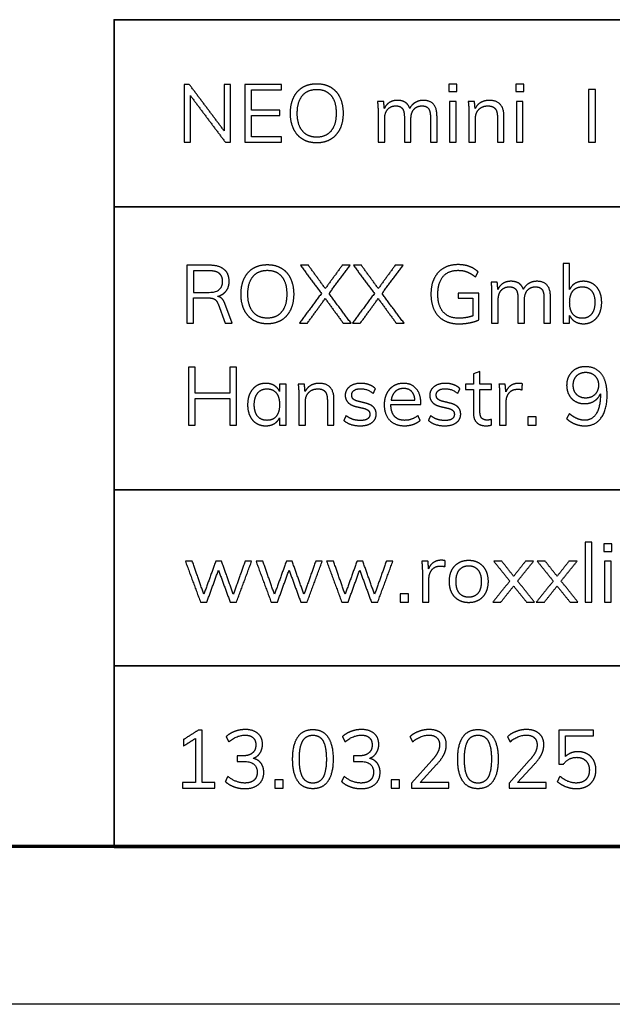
# Model space of a CAD drawing. Header units: millimetres. Extents: x 6394 to 7394, y -4769 to -3769.
# Tile 33 of 43: x 7191 to 7248, y -4769 to -4676. Entities that reach past the tile are written whole.
import ezdxf

# ---------------------------------------------------------------- set-up
doc = ezdxf.new("R2010")
doc.units = ezdxf.units.MM
doc.layers.add('ROXX_NEOmini_Barndoor', color=7, linetype='Continuous', true_color=0x000000)

msp = doc.modelspace()

# ---------------------------------------------------------------- linework, layer by layer
at = {"layer": 'ROXX_NEOmini_Barndoor'}
for p, q in [((7235.112, -4701.596), (7233.165, -4701.596)), ((7233.165, -4701.596), (7233.165, -4702.098)), ((7235.112, -4704.145), (7235.112, -4701.596)), ((7233.165, -4702.098), (7234.533, -4702.098)), ((7234.533, -4702.098), (7234.533, -4703.774)), ((7210.323, -4702.631), (7211.003, -4704.462)), ((7211.675, -4704.462), (7210.98, -4702.6)), ((7211.003, -4704.462), (7211.675, -4704.462)), ((7235.221, -4709.052), (7234.595, -4709.276)), ((7235.221, -4710.273), (7235.221, -4709.052)), ((7234.595, -4709.276), (7234.595, -4710.273)), ((7216.79, -4710.273), (7216.172, -4710.273)), ((7216.172, -4710.273), (7216.172, -4710.945)), ((7216.79, -4714.158), (7216.79, -4710.273)), ((7234.595, -4710.273), (7233.838, -4710.273)), ((7233.838, -4710.273), (7233.838, -4710.767)), ((7233.838, -4710.767), (7234.595, -4710.767)), ((7234.595, -4710.767), (7234.595, -4712.976)), ((7236.333, -4710.273), (7235.221, -4710.273)), ((7235.221, -4712.891), (7235.221, -4710.767)), ((7235.221, -4710.767), (7236.333, -4710.767)), ((7236.333, -4710.767), (7236.333, -4710.273)), ((7226.755, -4712.196), (7229.605, -4712.196)), ((7229.605, -4712.196), (7229.605, -4712.08)), ((7216.172, -4713.455), (7216.172, -4714.158)), ((7216.172, -4714.158), (7216.79, -4714.158)), ((7230.64, -4746.028), (7228.717, -4748.16)), ((7229.536, -4748.106), (7231.104, -4746.406)), ((7239.91, -4746.028), (7237.987, -4748.16)), ((7238.805, -4748.106), (7240.374, -4746.406)), ((7228.717, -4748.16), (7228.717, -4748.639)), ((7232.255, -4748.106), (7229.536, -4748.106)), ((7232.255, -4748.639), (7232.255, -4748.106)), ((7237.987, -4748.16), (7237.987, -4748.639)), ((7241.525, -4748.106), (7238.805, -4748.106)), ((7241.525, -4748.639), (7241.525, -4748.106)), ((7228.717, -4748.639), (7232.255, -4748.639)), ((7237.987, -4748.639), (7241.525, -4748.639)), ((7393.961, -4769.188), (6393.961, -4769.188))]:
    msp.add_line(p, q, dxfattribs=at)
at = {"layer": 'ROXX_NEOmini_Barndoor', "color": 250, "lineweight": 70, "true_color": 0x1a171b}
msp.add_line((7378.961, -4754.188), (6408.961, -4754.188), dxfattribs=at)
at = {"layer": 'ROXX_NEOmini_Barndoor', "color": 18, "lineweight": 35, "true_color": 0x000000}
msp.add_lwpolyline([(7378.983, -4675.623), (7200.441, -4675.623), (7200.441, -4754.285), (7378.983, -4754.285)], close=True, dxfattribs=at)
for points in [[(7200.441, -4693.409), (7378.983, -4693.409)], [(7200.441, -4720.29), (7378.983, -4720.29)], [(7200.441, -4737.01), (7378.983, -4737.01)]]:
    msp.add_lwpolyline(points, dxfattribs=at)
at = {"layer": 'ROXX_NEOmini_Barndoor'}
for points in [[(7207.103, -4681.768), (7207.103, -4684.518), (7207.103, -4687.268)], [(7207.589, -4681.768), (7207.346, -4681.768), (7207.103, -4681.768)], [(7210.911, -4686.194), (7209.25, -4683.981), (7207.589, -4681.768)], [(7211.513, -4681.768), (7211.212, -4681.768), (7210.911, -4681.768)], [(7210.911, -4681.768), (7210.911, -4683.981), (7210.911, -4686.194)], [(7211.513, -4687.268), (7211.513, -4684.518), (7211.513, -4681.768)], [(7212.865, -4681.768), (7212.865, -4684.518), (7212.865, -4687.268)], [(7216.341, -4681.768), (7214.603, -4681.768), (7212.865, -4681.768)], [(7216.341, -4682.293), (7216.341, -4682.031), (7216.341, -4681.768)], [(7232.267, -4681.737), (7232.267, -4682.093), (7232.267, -4682.448)], [(7233.032, -4681.737), (7232.649, -4681.737), (7232.267, -4681.737)], [(7233.032, -4682.448), (7233.032, -4682.093), (7233.032, -4681.737)], [(7238.624, -4681.737), (7238.624, -4682.093), (7238.624, -4682.448)], [(7239.389, -4681.737), (7239.007, -4681.737), (7238.624, -4681.737)], [(7239.389, -4682.448), (7239.389, -4682.093), (7239.389, -4681.737)], [(7207.697, -4682.842), (7209.358, -4685.055), (7211.019, -4687.268)], [(7207.697, -4687.268), (7207.697, -4685.055), (7207.697, -4682.842)], [(7213.491, -4682.293), (7214.916, -4682.293), (7216.341, -4682.293)], [(7213.491, -4684.209), (7213.491, -4683.251), (7213.491, -4682.293)], [(7232.267, -4682.448), (7232.649, -4682.448), (7233.032, -4682.448)], [(7238.624, -4682.448), (7239.007, -4682.448), (7239.389, -4682.448)], [(7246.21, -4682.271), (7245.88, -4682.271), (7245.549, -4682.271)], [(7245.549, -4682.271), (7245.549, -4684.77), (7245.549, -4687.268)], [(7246.21, -4687.268), (7246.21, -4684.77), (7246.21, -4682.271)], [(7226.072, -4683.383), (7225.774, -4683.383), (7225.477, -4683.383)], [(7225.477, -4683.383), (7225.539, -4683.869), (7225.539, -4684.472)], [(7226.133, -4684.062), (7226.102, -4683.722), (7226.072, -4683.383)], [(7231.139, -4684.827), (7231.139, -4683.29), (7229.849, -4683.29)], [(7232.954, -4683.383), (7232.641, -4683.383), (7232.329, -4683.383)], [(7232.329, -4683.383), (7232.329, -4685.325), (7232.329, -4687.268)], [(7232.954, -4687.268), (7232.954, -4685.325), (7232.954, -4683.383)], [(7234.7, -4683.383), (7234.403, -4683.383), (7234.105, -4683.383)], [(7234.105, -4683.383), (7234.167, -4683.869), (7234.167, -4684.472)], [(7234.762, -4684.078), (7234.731, -4683.73), (7234.7, -4683.383)], [(7237.504, -4684.827), (7237.504, -4683.29), (7236.106, -4683.29)], [(7239.312, -4683.383), (7238.999, -4683.383), (7238.686, -4683.383)], [(7238.686, -4683.383), (7238.686, -4685.325), (7238.686, -4687.268)], [(7239.312, -4687.268), (7239.312, -4685.325), (7239.312, -4683.383)], [(7216.187, -4684.209), (7214.839, -4684.209), (7213.491, -4684.209)], [(7213.491, -4684.742), (7214.839, -4684.742), (7216.187, -4684.742)], [(7213.491, -4686.743), (7213.491, -4685.742), (7213.491, -4684.742)], [(7216.187, -4684.742), (7216.187, -4684.476), (7216.187, -4684.209)], [(7225.539, -4684.472), (7225.539, -4685.87), (7225.539, -4687.268)], [(7234.167, -4684.472), (7234.167, -4685.87), (7234.167, -4687.268)], [(7226.164, -4687.268), (7226.164, -4686.16), (7226.164, -4685.051)], [(7228.034, -4684.858), (7228.034, -4686.063), (7228.034, -4687.268)], [(7228.659, -4687.268), (7228.659, -4686.16), (7228.659, -4685.051)], [(7230.513, -4684.858), (7230.513, -4686.063), (7230.513, -4687.268)], [(7231.139, -4687.268), (7231.139, -4686.048), (7231.139, -4684.827)], [(7234.793, -4687.268), (7234.793, -4686.156), (7234.793, -4685.043)], [(7236.878, -4684.858), (7236.878, -4686.063), (7236.878, -4687.268)], [(7237.504, -4687.268), (7237.504, -4686.048), (7237.504, -4684.827)], [(7207.103, -4687.268), (7207.4, -4687.268), (7207.697, -4687.268)], [(7211.019, -4687.268), (7211.266, -4687.268), (7211.513, -4687.268)], [(7212.865, -4687.268), (7214.603, -4687.268), (7216.341, -4687.268)], [(7216.341, -4686.743), (7214.916, -4686.743), (7213.491, -4686.743)], [(7216.341, -4687.268), (7216.341, -4687.005), (7216.341, -4686.743)], [(7225.539, -4687.268), (7225.851, -4687.268), (7226.164, -4687.268)], [(7228.034, -4687.268), (7228.347, -4687.268), (7228.659, -4687.268)], [(7230.513, -4687.268), (7230.826, -4687.268), (7231.139, -4687.268)], [(7232.329, -4687.268), (7232.641, -4687.268), (7232.954, -4687.268)], [(7234.167, -4687.268), (7234.48, -4687.268), (7234.793, -4687.268)], [(7236.878, -4687.268), (7237.191, -4687.268), (7237.504, -4687.268)], [(7238.686, -4687.268), (7238.999, -4687.268), (7239.312, -4687.268)], [(7245.549, -4687.268), (7245.88, -4687.268), (7246.21, -4687.268)], [(7243.748, -4698.776), (7243.435, -4698.776), (7243.123, -4698.776)], [(7243.123, -4698.776), (7243.123, -4701.619), (7243.123, -4704.462)], [(7243.748, -4701.264), (7243.748, -4700.02), (7243.748, -4698.776)], [(7209.543, -4698.962), (7208.45, -4698.962), (7207.357, -4698.962)], [(7207.357, -4698.962), (7207.357, -4701.712), (7207.357, -4704.462)], [(7209.489, -4699.487), (7208.736, -4699.487), (7207.983, -4699.487)], [(7207.983, -4699.487), (7207.983, -4700.51), (7207.983, -4701.534)], [(7218.913, -4698.962), (7218.535, -4698.962), (7218.156, -4698.962)], [(7218.156, -4698.962), (7219.153, -4700.302), (7220.149, -4701.642)], [(7220.52, -4701.171), (7219.717, -4700.066), (7218.913, -4698.962)], [(7222.127, -4698.962), (7221.323, -4700.066), (7220.52, -4701.171)], [(7220.875, -4701.65), (7221.876, -4700.306), (7222.876, -4698.962)], [(7222.876, -4698.962), (7222.501, -4698.962), (7222.127, -4698.962)], [(7223.95, -4698.962), (7223.571, -4698.962), (7223.193, -4698.962)], [(7223.193, -4698.962), (7224.189, -4700.302), (7225.186, -4701.642)], [(7225.557, -4701.171), (7224.753, -4700.066), (7223.95, -4698.962)], [(7227.163, -4698.962), (7226.36, -4700.066), (7225.557, -4701.171)], [(7225.912, -4701.65), (7226.912, -4700.306), (7227.913, -4698.962)], [(7227.913, -4698.962), (7227.538, -4698.962), (7227.163, -4698.962)], [(7234.795, -4700.082), (7234.919, -4699.838), (7235.043, -4699.595)], [(7236.866, -4700.576), (7236.568, -4700.576), (7236.271, -4700.576)], [(7236.271, -4700.576), (7236.333, -4701.063), (7236.333, -4701.665)], [(7236.927, -4701.256), (7236.896, -4700.916), (7236.866, -4700.576)], [(7241.933, -4702.021), (7241.933, -4700.483), (7240.643, -4700.483)], [(7207.983, -4701.534), (7208.736, -4701.534), (7209.489, -4701.534)], [(7220.149, -4701.642), (7219.103, -4703.052), (7218.056, -4704.462)], [(7222.969, -4704.462), (7221.922, -4703.056), (7220.875, -4701.65)], [(7225.186, -4701.642), (7224.139, -4703.052), (7223.092, -4704.462)], [(7228.005, -4704.462), (7226.959, -4703.056), (7225.912, -4701.65)], [(7207.983, -4704.462), (7207.983, -4703.26), (7207.983, -4702.059)], [(7207.983, -4702.059), (7208.67, -4702.059), (7209.358, -4702.059)], [(7218.813, -4704.462), (7219.663, -4703.295), (7220.512, -4702.129)], [(7220.512, -4702.129), (7221.366, -4703.295), (7222.22, -4704.462)], [(7223.849, -4704.462), (7224.699, -4703.295), (7225.549, -4702.129)], [(7225.549, -4702.129), (7226.402, -4703.295), (7227.256, -4704.462)], [(7236.333, -4701.665), (7236.333, -4703.063), (7236.333, -4704.462)], [(7236.958, -4704.462), (7236.958, -4703.353), (7236.958, -4702.245)], [(7238.828, -4702.051), (7238.828, -4703.257), (7238.828, -4704.462)], [(7239.453, -4704.462), (7239.453, -4703.353), (7239.453, -4702.245)], [(7241.307, -4702.051), (7241.307, -4703.257), (7241.307, -4704.462)], [(7241.933, -4704.462), (7241.933, -4703.241), (7241.933, -4702.021)], [(7207.357, -4704.462), (7207.67, -4704.462), (7207.983, -4704.462)], [(7218.056, -4704.462), (7218.434, -4704.462), (7218.813, -4704.462)], [(7222.22, -4704.462), (7222.594, -4704.462), (7222.969, -4704.462)], [(7223.092, -4704.462), (7223.471, -4704.462), (7223.849, -4704.462)], [(7227.256, -4704.462), (7227.631, -4704.462), (7228.005, -4704.462)], [(7236.333, -4704.462), (7236.645, -4704.462), (7236.958, -4704.462)], [(7238.828, -4704.462), (7239.141, -4704.462), (7239.453, -4704.462)], [(7241.307, -4704.462), (7241.62, -4704.462), (7241.933, -4704.462)], [(7243.123, -4704.462), (7243.435, -4704.462), (7243.748, -4704.462)], [(7243.748, -4704.462), (7243.748, -4704.102), (7243.748, -4703.743)], [(7208.154, -4708.658), (7207.841, -4708.658), (7207.528, -4708.658)], [(7207.528, -4708.658), (7207.528, -4711.408), (7207.528, -4714.158)], [(7208.154, -4711.099), (7208.154, -4709.879), (7208.154, -4708.658)], [(7211.452, -4708.658), (7211.452, -4709.879), (7211.452, -4711.099)], [(7212.086, -4708.658), (7211.769, -4708.658), (7211.452, -4708.658)], [(7212.086, -4714.158), (7212.086, -4711.408), (7212.086, -4708.658)], [(7218.536, -4710.273), (7218.238, -4710.273), (7217.941, -4710.273)], [(7217.941, -4710.273), (7218.003, -4710.759), (7218.003, -4711.362)], [(7218.597, -4710.968), (7218.567, -4710.62), (7218.536, -4710.273)], [(7221.34, -4711.717), (7221.34, -4710.18), (7219.942, -4710.18)], [(7225.079, -4711.146), (7225.183, -4710.918), (7225.287, -4710.69)], [(7233.112, -4711.146), (7233.217, -4710.918), (7233.321, -4710.69)], [(7237.623, -4710.273), (7237.326, -4710.273), (7237.029, -4710.273)], [(7237.029, -4710.273), (7237.09, -4710.759), (7237.09, -4711.362)], [(7237.685, -4710.991), (7237.654, -4710.632), (7237.623, -4710.273)], [(7239.253, -4710.226), (7239.091, -4710.18), (7238.898, -4710.18)], [(7239.238, -4710.798), (7239.246, -4710.512), (7239.253, -4710.226)], [(7211.452, -4711.099), (7209.803, -4711.099), (7208.154, -4711.099)], [(7208.154, -4714.158), (7208.154, -4712.895), (7208.154, -4711.632)], [(7208.154, -4711.632), (7209.803, -4711.632), (7211.452, -4711.632)], [(7211.452, -4711.632), (7211.452, -4712.895), (7211.452, -4714.158)], [(7218.003, -4711.362), (7218.003, -4712.76), (7218.003, -4714.158)], [(7218.628, -4714.158), (7218.628, -4713.046), (7218.628, -4711.934)], [(7220.714, -4711.748), (7220.714, -4712.953), (7220.714, -4714.158)], [(7221.34, -4714.158), (7221.34, -4712.938), (7221.34, -4711.717)], [(7224.291, -4712.049), (7223.962, -4711.968), (7223.634, -4711.887)], [(7226.778, -4711.787), (7227.91, -4711.787), (7229.041, -4711.787)], [(7232.324, -4712.049), (7231.996, -4711.968), (7231.668, -4711.887)], [(7237.09, -4711.362), (7237.09, -4712.76), (7237.09, -4714.158)], [(7237.716, -4714.158), (7237.716, -4713.05), (7237.716, -4711.941)], [(7246.669, -4711.177), (7246.669, -4711.227), (7246.669, -4711.277)], [(7223.433, -4712.382), (7223.761, -4712.459), (7224.09, -4712.536)], [(7231.467, -4712.382), (7231.795, -4712.459), (7232.123, -4712.536)], [(7222.491, -4713.247), (7222.386, -4713.479), (7222.282, -4713.71)], [(7222.282, -4713.71), (7222.854, -4714.212), (7223.835, -4714.212)], [(7229.536, -4713.695), (7229.431, -4713.467), (7229.327, -4713.239)], [(7230.524, -4713.247), (7230.42, -4713.479), (7230.316, -4713.71)], [(7230.316, -4713.71), (7230.888, -4714.212), (7231.869, -4714.212)], [(7236.318, -4714.135), (7236.318, -4713.869), (7236.318, -4713.602)], [(7239.779, -4713.363), (7239.779, -4713.76), (7239.779, -4714.158)], [(7240.574, -4713.363), (7240.176, -4713.363), (7239.779, -4713.363)], [(7240.574, -4714.158), (7240.574, -4713.76), (7240.574, -4713.363)], [(7243.711, -4713.054), (7243.587, -4713.297), (7243.463, -4713.54)], [(7207.528, -4714.158), (7207.841, -4714.158), (7208.154, -4714.158)], [(7211.452, -4714.158), (7211.769, -4714.158), (7212.086, -4714.158)], [(7218.003, -4714.158), (7218.316, -4714.158), (7218.628, -4714.158)], [(7220.714, -4714.158), (7221.027, -4714.158), (7221.34, -4714.158)], [(7237.09, -4714.158), (7237.403, -4714.158), (7237.716, -4714.158)], [(7239.779, -4714.158), (7240.176, -4714.158), (7240.574, -4714.158)], [(7245.854, -4725.283), (7245.541, -4725.283), (7245.228, -4725.283)], [(7245.228, -4725.283), (7245.228, -4728.126), (7245.228, -4730.968)], [(7245.854, -4730.968), (7245.854, -4728.126), (7245.854, -4725.283)], [(7247.005, -4725.438), (7247.005, -4725.793), (7247.005, -4726.148)], [(7247.769, -4725.438), (7247.387, -4725.438), (7247.005, -4725.438)], [(7247.769, -4726.148), (7247.769, -4725.793), (7247.769, -4725.438)], [(7247.005, -4726.148), (7247.387, -4726.148), (7247.769, -4726.148)], [(7207.877, -4727.083), (7207.549, -4727.083), (7207.22, -4727.083)], [(7207.22, -4727.083), (7207.939, -4729.026), (7208.657, -4730.968)], [(7208.974, -4730.219), (7208.426, -4728.651), (7207.877, -4727.083)], [(7210.11, -4727.083), (7209.542, -4728.651), (7208.974, -4730.219)], [(7210.658, -4727.083), (7210.384, -4727.083), (7210.11, -4727.083)], [(7211.778, -4730.227), (7211.218, -4728.655), (7210.658, -4727.083)], [(7212.898, -4727.083), (7212.338, -4728.655), (7211.778, -4730.227)], [(7212.079, -4730.968), (7212.798, -4729.026), (7213.516, -4727.083)], [(7213.516, -4727.083), (7213.207, -4727.083), (7212.898, -4727.083)], [(7214.59, -4727.083), (7214.262, -4727.083), (7213.933, -4727.083)], [(7213.933, -4727.083), (7214.652, -4729.026), (7215.37, -4730.968)], [(7215.687, -4730.219), (7215.138, -4728.651), (7214.59, -4727.083)], [(7216.822, -4727.083), (7216.255, -4728.651), (7215.687, -4730.219)], [(7217.371, -4727.083), (7217.097, -4727.083), (7216.822, -4727.083)], [(7218.491, -4730.227), (7217.931, -4728.655), (7217.371, -4727.083)], [(7219.611, -4727.083), (7219.051, -4728.655), (7218.491, -4730.227)], [(7218.792, -4730.968), (7219.511, -4729.026), (7220.229, -4727.083)], [(7220.229, -4727.083), (7219.92, -4727.083), (7219.611, -4727.083)], [(7221.303, -4727.083), (7220.974, -4727.083), (7220.646, -4727.083)], [(7220.646, -4727.083), (7221.364, -4729.026), (7222.083, -4730.968)], [(7222.4, -4730.219), (7221.851, -4728.651), (7221.303, -4727.083)], [(7223.535, -4727.083), (7222.967, -4728.651), (7222.4, -4730.219)], [(7224.084, -4727.083), (7223.809, -4727.083), (7223.535, -4727.083)], [(7225.204, -4730.227), (7224.644, -4728.655), (7224.084, -4727.083)], [(7226.324, -4727.083), (7225.764, -4728.655), (7225.204, -4730.227)], [(7225.505, -4730.968), (7226.223, -4729.026), (7226.942, -4727.083)], [(7226.942, -4727.083), (7226.633, -4727.083), (7226.324, -4727.083)], [(7230.281, -4727.083), (7229.983, -4727.083), (7229.686, -4727.083)], [(7229.686, -4727.083), (7229.748, -4727.57), (7229.748, -4728.172)], [(7230.342, -4727.801), (7230.311, -4727.442), (7230.281, -4727.083)], [(7231.91, -4727.037), (7231.748, -4726.99), (7231.555, -4726.99)], [(7231.895, -4727.608), (7231.903, -4727.322), (7231.91, -4727.037)], [(7237.295, -4727.083), (7236.916, -4727.083), (7236.538, -4727.083)], [(7236.538, -4727.083), (7237.298, -4728.025), (7238.059, -4728.968)], [(7238.422, -4728.512), (7237.859, -4727.797), (7237.295, -4727.083)], [(7239.55, -4727.083), (7238.986, -4727.797), (7238.422, -4728.512)], [(7238.801, -4728.968), (7239.558, -4728.025), (7240.315, -4727.083)], [(7240.315, -4727.083), (7239.933, -4727.083), (7239.55, -4727.083)], [(7241.427, -4727.083), (7241.049, -4727.083), (7240.67, -4727.083)], [(7240.67, -4727.083), (7241.431, -4728.025), (7242.192, -4728.968)], [(7242.555, -4728.512), (7241.991, -4727.797), (7241.427, -4727.083)], [(7243.683, -4727.083), (7243.119, -4727.797), (7242.555, -4728.512)], [(7242.934, -4728.968), (7243.691, -4728.025), (7244.448, -4727.083)], [(7244.448, -4727.083), (7244.065, -4727.083), (7243.683, -4727.083)], [(7247.692, -4727.083), (7247.379, -4727.083), (7247.066, -4727.083)], [(7247.066, -4727.083), (7247.066, -4729.026), (7247.066, -4730.968)], [(7247.692, -4730.968), (7247.692, -4729.026), (7247.692, -4727.083)], [(7209.26, -4730.968), (7209.812, -4729.451), (7210.364, -4727.933)], [(7210.364, -4727.933), (7210.921, -4729.451), (7211.477, -4730.968)], [(7215.973, -4730.968), (7216.525, -4729.451), (7217.077, -4727.933)], [(7217.077, -4727.933), (7217.633, -4729.451), (7218.19, -4730.968)], [(7222.685, -4730.968), (7223.238, -4729.451), (7223.79, -4727.933)], [(7223.79, -4727.933), (7224.346, -4729.451), (7224.902, -4730.968)], [(7229.748, -4728.172), (7229.748, -4729.57), (7229.748, -4730.968)], [(7230.373, -4730.968), (7230.373, -4729.86), (7230.373, -4728.752)], [(7238.059, -4728.968), (7237.252, -4729.968), (7236.445, -4730.968)], [(7237.21, -4730.968), (7237.816, -4730.204), (7238.422, -4729.439)], [(7238.422, -4729.439), (7239.037, -4730.204), (7239.651, -4730.968)], [(7240.4, -4730.968), (7239.6, -4729.968), (7238.801, -4728.968)], [(7242.192, -4728.968), (7241.385, -4729.968), (7240.578, -4730.968)], [(7241.342, -4730.968), (7241.949, -4730.204), (7242.555, -4729.439)], [(7242.555, -4729.439), (7243.169, -4730.204), (7243.783, -4730.968)], [(7244.533, -4730.968), (7243.733, -4729.968), (7242.934, -4728.968)], [(7227.645, -4730.173), (7227.645, -4730.571), (7227.645, -4730.968)], [(7228.44, -4730.173), (7228.042, -4730.173), (7227.645, -4730.173)], [(7228.44, -4730.968), (7228.44, -4730.571), (7228.44, -4730.173)], [(7208.657, -4730.968), (7208.959, -4730.968), (7209.26, -4730.968)], [(7211.477, -4730.968), (7211.778, -4730.968), (7212.079, -4730.968)], [(7215.37, -4730.968), (7215.671, -4730.968), (7215.973, -4730.968)], [(7218.19, -4730.968), (7218.491, -4730.968), (7218.792, -4730.968)], [(7222.083, -4730.968), (7222.384, -4730.968), (7222.685, -4730.968)], [(7224.902, -4730.968), (7225.204, -4730.968), (7225.505, -4730.968)], [(7227.645, -4730.968), (7228.042, -4730.968), (7228.44, -4730.968)], [(7229.748, -4730.968), (7230.06, -4730.968), (7230.373, -4730.968)], [(7236.445, -4730.968), (7236.827, -4730.968), (7237.21, -4730.968)], [(7239.651, -4730.968), (7240.025, -4730.968), (7240.4, -4730.968)], [(7240.578, -4730.968), (7240.96, -4730.968), (7241.342, -4730.968)], [(7243.783, -4730.968), (7244.158, -4730.968), (7244.533, -4730.968)], [(7245.228, -4730.968), (7245.541, -4730.968), (7245.854, -4730.968)], [(7247.066, -4730.968), (7247.379, -4730.968), (7247.692, -4730.968)], [(7208.447, -4743.139), (7207.744, -4743.587), (7207.041, -4744.035)], [(7208.81, -4743.139), (7208.629, -4743.139), (7208.447, -4743.139)], [(7208.81, -4748.106), (7208.81, -4745.622), (7208.81, -4743.139)], [(7211.097, -4743.757), (7211.217, -4744), (7211.336, -4744.244)], [(7222.151, -4743.757), (7222.271, -4744), (7222.39, -4744.244)], [(7228.57, -4743.757), (7228.69, -4744), (7228.81, -4744.244)], [(7237.84, -4743.757), (7237.96, -4744), (7238.079, -4744.244)], [(7246.028, -4743.139), (7244.379, -4743.139), (7242.73, -4743.139)], [(7242.73, -4743.139), (7242.73, -4744.75), (7242.73, -4746.36)], [(7243.363, -4745.626), (7243.363, -4744.645), (7243.363, -4743.664)], [(7243.363, -4743.664), (7244.696, -4743.664), (7246.028, -4743.664)], [(7246.028, -4743.664), (7246.028, -4743.402), (7246.028, -4743.139)], [(7207.041, -4744.645), (7207.605, -4744.286), (7208.169, -4743.927)], [(7207.041, -4744.035), (7207.041, -4744.34), (7207.041, -4744.645)], [(7208.169, -4743.927), (7208.169, -4746.016), (7208.169, -4748.106)], [(7212.657, -4745.58), (7212.402, -4745.58), (7212.147, -4745.58)], [(7212.147, -4745.58), (7212.147, -4745.846), (7212.147, -4746.113)], [(7223.711, -4745.58), (7223.456, -4745.58), (7223.202, -4745.58)], [(7223.202, -4745.58), (7223.202, -4745.846), (7223.202, -4746.113)], [(7244.529, -4745.186), (7243.819, -4745.186), (7243.363, -4745.626)], [(7212.147, -4746.113), (7212.464, -4746.113), (7212.781, -4746.113)], [(7223.202, -4746.113), (7223.518, -4746.113), (7223.835, -4746.113)], [(7242.73, -4746.36), (7242.95, -4746.36), (7243.17, -4746.36)], [(7208.169, -4748.106), (7207.563, -4748.106), (7206.956, -4748.106)], [(7206.956, -4748.106), (7206.956, -4748.372), (7206.956, -4748.639)], [(7210.023, -4748.106), (7209.417, -4748.106), (7208.81, -4748.106)], [(7210.023, -4748.639), (7210.023, -4748.372), (7210.023, -4748.106)], [(7211.259, -4747.527), (7211.136, -4747.77), (7211.012, -4748.013)], [(7215.732, -4747.843), (7215.732, -4748.241), (7215.732, -4748.639)], [(7216.527, -4747.843), (7216.13, -4747.843), (7215.732, -4747.843)], [(7216.527, -4748.639), (7216.527, -4748.241), (7216.527, -4747.843)], [(7222.313, -4747.527), (7222.19, -4747.77), (7222.066, -4748.013)], [(7226.786, -4747.843), (7226.786, -4748.241), (7226.786, -4748.639)], [(7227.581, -4747.843), (7227.184, -4747.843), (7226.786, -4747.843)], [(7227.581, -4748.639), (7227.581, -4748.241), (7227.581, -4747.843)], [(7242.815, -4747.527), (7242.695, -4747.77), (7242.575, -4748.013)], [(7206.956, -4748.639), (7208.49, -4748.639), (7210.023, -4748.639)], [(7215.732, -4748.639), (7216.13, -4748.639), (7216.527, -4748.639)], [(7226.786, -4748.639), (7227.184, -4748.639), (7227.581, -4748.639)]]:
    msp.add_open_spline(points, degree=2, dxfattribs=at)
for points, knots in [([(7219.709, -4687.33), (7220.474, -4687.33), (7221.038, -4686.986), (7221.602, -4686.642), (7221.907, -4686.009), (7222.212, -4685.376), (7222.212, -4684.51), (7222.212, -4683.653), (7221.911, -4683.019), (7221.61, -4682.386), (7221.046, -4682.046), (7220.482, -4681.706), (7219.709, -4681.706), (7218.937, -4681.706), (7218.373, -4682.046), (7217.809, -4682.386), (7217.508, -4683.019), (7217.206, -4683.653), (7217.206, -4684.518), (7217.206, -4685.376), (7217.512, -4686.013), (7217.817, -4686.65), (7218.381, -4686.99), (7218.944, -4687.33), (7219.709, -4687.33)], [-12, -12, -12, -11, -11, -10, -10, -9, -9, -8, -8, -7, -7, -6, -6, -5, -5, -4, -4, -3, -3, -2, -2, -1, -1, 0, 0, 0]), ([(7219.709, -4686.789), (7220.582, -4686.789), (7221.069, -4686.194), (7221.555, -4685.6), (7221.555, -4684.51), (7221.555, -4683.421), (7221.073, -4682.834), (7220.59, -4682.247), (7219.709, -4682.247), (7218.829, -4682.247), (7218.342, -4682.838), (7217.855, -4683.429), (7217.855, -4684.51), (7217.855, -4685.6), (7218.342, -4686.194), (7218.829, -4686.789), (7219.709, -4686.789)], [0, 0, 0, 1, 1, 2, 2, 3, 3, 4, 4, 5, 5, 6, 6, 7, 7, 8, 8, 8]), ([(7228.551, -4684.047), (7228.412, -4683.661), (7228.119, -4683.475), (7227.825, -4683.29), (7227.362, -4683.29), (7226.937, -4683.29), (7226.616, -4683.491), (7226.296, -4683.692), (7226.133, -4684.062)], [-31, -31, -31, -30, -30, -29, -29, -28, -28, -27, -27, -27]), ([(7226.164, -4685.051), (7226.164, -4684.479), (7226.446, -4684.147), (7226.728, -4683.815), (7227.223, -4683.815), (7227.647, -4683.815), (7227.841, -4684.066), (7228.034, -4684.317), (7228.034, -4684.858)], [-21, -21, -21, -20, -20, -19, -19, -18, -18, -17, -17, -17]), ([(7229.849, -4683.29), (7229.416, -4683.29), (7229.073, -4683.495), (7228.729, -4683.699), (7228.551, -4684.047)], [-33, -33, -33, -32, -32, -31, -31, -31]), ([(7228.659, -4685.051), (7228.659, -4684.479), (7228.937, -4684.147), (7229.216, -4683.815), (7229.71, -4683.815), (7230.135, -4683.815), (7230.324, -4684.062), (7230.513, -4684.31), (7230.513, -4684.858)], [-14, -14, -14, -13, -13, -12, -12, -11, -11, -10, -10, -10]), ([(7236.106, -4683.29), (7235.65, -4683.29), (7235.295, -4683.495), (7234.94, -4683.699), (7234.762, -4684.078)], [-18, -18, -18, -17, -17, -16, -16, -16]), ([(7234.793, -4685.043), (7234.793, -4684.479), (7235.117, -4684.147), (7235.442, -4683.815), (7235.982, -4683.815), (7236.446, -4683.815), (7236.662, -4684.066), (7236.878, -4684.317), (7236.878, -4684.858)], [-10, -10, -10, -9, -9, -8, -8, -7, -7, -6, -6, -6]), ([(7209.489, -4701.534), (7210.756, -4701.534), (7210.756, -4700.499), (7210.756, -4699.989), (7210.447, -4699.738), (7210.138, -4699.487), (7209.489, -4699.487)], [0, 0, 0, 1, 1, 2, 2, 3, 3, 3]), ([(7210.285, -4701.92), (7210.818, -4701.766), (7211.1, -4701.399), (7211.382, -4701.032), (7211.382, -4700.491), (7211.382, -4699.749), (7210.907, -4699.356), (7210.432, -4698.962), (7209.543, -4698.962)], [-13, -13, -13, -12, -12, -11, -11, -10, -10, -9, -9, -9]), ([(7215.012, -4704.523), (7215.777, -4704.523), (7216.341, -4704.18), (7216.905, -4703.836), (7217.21, -4703.202), (7217.515, -4702.569), (7217.515, -4701.704), (7217.515, -4700.846), (7217.214, -4700.213), (7216.913, -4699.58), (7216.349, -4699.24), (7215.785, -4698.9), (7215.012, -4698.9), (7214.24, -4698.9), (7213.676, -4699.24), (7213.112, -4699.58), (7212.811, -4700.213), (7212.51, -4700.846), (7212.51, -4701.712), (7212.51, -4702.569), (7212.815, -4703.206), (7213.12, -4703.844), (7213.684, -4704.183), (7214.248, -4704.523), (7215.012, -4704.523)], [-12, -12, -12, -11, -11, -10, -10, -9, -9, -8, -8, -7, -7, -6, -6, -5, -5, -4, -4, -3, -3, -2, -2, -1, -1, 0, 0, 0]), ([(7215.012, -4703.983), (7215.885, -4703.983), (7216.372, -4703.388), (7216.859, -4702.793), (7216.859, -4701.704), (7216.859, -4700.615), (7216.376, -4700.028), (7215.893, -4699.44), (7215.012, -4699.44), (7214.132, -4699.44), (7213.645, -4700.031), (7213.158, -4700.622), (7213.158, -4701.704), (7213.158, -4702.793), (7213.645, -4703.388), (7214.132, -4703.983), (7215.012, -4703.983)], [0, 0, 0, 1, 1, 2, 2, 3, 3, 4, 4, 5, 5, 6, 6, 7, 7, 8, 8, 8]), ([(7235.043, -4699.595), (7234.695, -4699.247), (7234.212, -4699.074), (7233.729, -4698.9), (7233.15, -4698.9), (7232.354, -4698.9), (7231.771, -4699.236), (7231.188, -4699.572), (7230.875, -4700.201), (7230.562, -4700.831), (7230.562, -4701.704), (7230.562, -4702.584), (7230.875, -4703.218), (7231.188, -4703.851), (7231.783, -4704.187), (7232.378, -4704.523), (7233.196, -4704.523), (7233.737, -4704.523), (7234.262, -4704.419), (7234.788, -4704.315), (7235.112, -4704.145)], [-15, -15, -15, -14, -14, -13, -13, -12, -12, -11, -11, -10, -10, -9, -9, -8, -8, -7, -7, -6, -6, -5, -5, -5]), ([(7234.533, -4703.774), (7233.899, -4703.99), (7233.212, -4703.99), (7232.238, -4703.99), (7231.729, -4703.407), (7231.219, -4702.824), (7231.219, -4701.704), (7231.219, -4700.607), (7231.717, -4700.024), (7232.215, -4699.44), (7233.15, -4699.44), (7233.629, -4699.44), (7234.011, -4699.591), (7234.394, -4699.742), (7234.795, -4700.082)], [-23, -23, -23, -22, -22, -21, -21, -20, -20, -19, -19, -18, -18, -17, -17, -16, -16, -16]), ([(7239.345, -4701.24), (7239.206, -4700.854), (7238.913, -4700.669), (7238.619, -4700.483), (7238.156, -4700.483), (7237.731, -4700.483), (7237.41, -4700.684), (7237.09, -4700.885), (7236.927, -4701.256)], [-31, -31, -31, -30, -30, -29, -29, -28, -28, -27, -27, -27]), ([(7240.643, -4700.483), (7240.21, -4700.483), (7239.867, -4700.688), (7239.523, -4700.893), (7239.345, -4701.24)], [-33, -33, -33, -32, -32, -31, -31, -31]), ([(7245.062, -4700.483), (7244.606, -4700.483), (7244.262, -4700.684), (7243.918, -4700.885), (7243.748, -4701.264)], [-17, -17, -17, -16, -16, -15, -15, -15]), ([(7243.748, -4703.743), (7243.926, -4704.114), (7244.266, -4704.315), (7244.606, -4704.516), (7245.062, -4704.516), (7245.571, -4704.516), (7245.965, -4704.261), (7246.359, -4704.006), (7246.576, -4703.546), (7246.792, -4703.087), (7246.792, -4702.484), (7246.792, -4701.882), (7246.576, -4701.43), (7246.359, -4700.978), (7245.965, -4700.731), (7245.571, -4700.483), (7245.062, -4700.483)], [-10, -10, -10, -9, -9, -8, -8, -7, -7, -6, -6, -5, -5, -4, -4, -3, -3, -2, -2, -2]), ([(7236.958, -4702.245), (7236.958, -4701.673), (7237.24, -4701.341), (7237.522, -4701.009), (7238.017, -4701.009), (7238.441, -4701.009), (7238.635, -4701.26), (7238.828, -4701.511), (7238.828, -4702.051)], [-21, -21, -21, -20, -20, -19, -19, -18, -18, -17, -17, -17]), ([(7239.453, -4702.245), (7239.453, -4701.673), (7239.731, -4701.341), (7240.01, -4701.009), (7240.504, -4701.009), (7240.929, -4701.009), (7241.118, -4701.256), (7241.307, -4701.503), (7241.307, -4702.051)], [-14, -14, -14, -13, -13, -12, -12, -11, -11, -10, -10, -10]), ([(7244.946, -4703.998), (7245.51, -4703.998), (7245.826, -4703.6), (7246.143, -4703.202), (7246.143, -4702.484), (7246.143, -4701.781), (7245.83, -4701.395), (7245.517, -4701.009), (7244.946, -4701.009), (7244.366, -4701.009), (7244.057, -4701.395), (7243.748, -4701.781), (7243.748, -4702.499), (7243.748, -4703.218), (7244.057, -4703.608), (7244.366, -4703.998), (7244.946, -4703.998)], [0, 0, 0, 1, 1, 2, 2, 3, 3, 4, 4, 5, 5, 6, 6, 7, 7, 8, 8, 8]), ([(7209.358, -4702.059), (7209.76, -4702.059), (7209.98, -4702.175), (7210.2, -4702.291), (7210.323, -4702.631)], [-4, -4, -4, -3, -3, -2, -2, -2]), ([(7210.98, -4702.6), (7210.864, -4702.291), (7210.694, -4702.125), (7210.524, -4701.959), (7210.285, -4701.92)], [-15, -15, -15, -14, -14, -13, -13, -13]), ([(7245.232, -4708.597), (7244.722, -4708.597), (7244.321, -4708.824), (7243.919, -4709.052), (7243.691, -4709.454), (7243.463, -4709.856), (7243.463, -4710.365), (7243.463, -4710.875), (7243.68, -4711.273), (7243.896, -4711.671), (7244.282, -4711.891), (7244.668, -4712.111), (7245.171, -4712.111), (7245.688, -4712.111), (7246.09, -4711.86), (7246.491, -4711.609), (7246.669, -4711.177)], [-28, -28, -28, -27, -27, -26, -26, -25, -25, -24, -24, -23, -23, -22, -22, -21, -21, -20, -20, -20]), ([(7243.463, -4713.54), (7243.811, -4713.865), (7244.263, -4714.042), (7244.715, -4714.22), (7245.186, -4714.22), (7246.19, -4714.22), (7246.75, -4713.444), (7247.31, -4712.667), (7247.31, -4711.269), (7247.31, -4709.987), (7246.77, -4709.292), (7246.229, -4708.597), (7245.232, -4708.597)], [-14, -14, -14, -13, -13, -12, -12, -11, -11, -10, -10, -9, -9, -8, -8, -8]), ([(7245.271, -4711.578), (7245.812, -4711.578), (7246.152, -4711.238), (7246.491, -4710.898), (7246.491, -4710.358), (7246.491, -4709.809), (7246.152, -4709.469), (7245.812, -4709.13), (7245.263, -4709.13), (7244.738, -4709.13), (7244.413, -4709.466), (7244.089, -4709.802), (7244.089, -4710.358), (7244.089, -4710.906), (7244.413, -4711.242), (7244.738, -4711.578), (7245.271, -4711.578)], [0, 0, 0, 1, 1, 2, 2, 3, 3, 4, 4, 5, 5, 6, 6, 7, 7, 8, 8, 8]), ([(7216.172, -4710.945), (7215.994, -4710.582), (7215.654, -4710.381), (7215.314, -4710.18), (7214.859, -4710.18), (7214.349, -4710.18), (7213.959, -4710.435), (7213.569, -4710.69), (7213.352, -4711.15), (7213.136, -4711.609), (7213.136, -4712.212), (7213.136, -4712.814), (7213.349, -4713.266), (7213.561, -4713.718), (7213.951, -4713.965), (7214.341, -4714.212), (7214.859, -4714.212), (7215.314, -4714.212), (7215.658, -4714.015), (7216.002, -4713.818), (7216.172, -4713.455)], [-15, -15, -15, -14, -14, -13, -13, -12, -12, -11, -11, -10, -10, -9, -9, -8, -8, -7, -7, -6, -6, -5, -5, -5]), ([(7214.982, -4713.695), (7215.554, -4713.695), (7215.863, -4713.305), (7216.172, -4712.915), (7216.172, -4712.196), (7216.172, -4711.478), (7215.863, -4711.092), (7215.554, -4710.705), (7214.982, -4710.705), (7214.411, -4710.705), (7214.09, -4711.103), (7213.77, -4711.501), (7213.77, -4712.212), (7213.77, -4712.922), (7214.086, -4713.309), (7214.403, -4713.695), (7214.982, -4713.695)], [0, 0, 0, 1, 1, 2, 2, 3, 3, 4, 4, 5, 5, 6, 6, 7, 7, 8, 8, 8]), ([(7219.942, -4710.18), (7219.486, -4710.18), (7219.13, -4710.385), (7218.775, -4710.589), (7218.597, -4710.968)], [-18, -18, -18, -17, -17, -16, -16, -16]), ([(7218.628, -4711.934), (7218.628, -4711.37), (7218.953, -4711.038), (7219.277, -4710.705), (7219.818, -4710.705), (7220.281, -4710.705), (7220.498, -4710.956), (7220.714, -4711.207), (7220.714, -4711.748)], [-10, -10, -10, -9, -9, -8, -8, -7, -7, -6, -6, -6]), ([(7225.287, -4710.69), (7225.04, -4710.443), (7224.677, -4710.311), (7224.314, -4710.18), (7223.904, -4710.18), (7223.232, -4710.18), (7222.823, -4710.501), (7222.413, -4710.821), (7222.413, -4711.331), (7222.413, -4711.717), (7222.68, -4711.995), (7222.946, -4712.273), (7223.433, -4712.382)], [-25, -25, -25, -24, -24, -23, -23, -22, -22, -21, -21, -20, -20, -19, -19, -19]), ([(7223.634, -4711.887), (7223.317, -4711.81), (7223.174, -4711.671), (7223.031, -4711.532), (7223.031, -4711.292), (7223.031, -4711.007), (7223.259, -4710.848), (7223.487, -4710.69), (7223.904, -4710.69), (7224.53, -4710.69), (7225.079, -4711.146)], [-31, -31, -31, -30, -30, -29, -29, -28, -28, -27, -27, -26, -26, -26]), ([(7229.605, -4712.08), (7229.605, -4711.192), (7229.165, -4710.686), (7228.725, -4710.18), (7227.952, -4710.18), (7227.419, -4710.18), (7227.002, -4710.435), (7226.585, -4710.69), (7226.353, -4711.15), (7226.121, -4711.609), (7226.121, -4712.204), (7226.121, -4713.139), (7226.639, -4713.676), (7227.156, -4714.212), (7228.068, -4714.212), (7228.485, -4714.212), (7228.883, -4714.073), (7229.281, -4713.934), (7229.536, -4713.695)], [-24, -24, -24, -23, -23, -22, -22, -21, -21, -20, -20, -19, -19, -18, -18, -17, -17, -16, -16, -15, -15, -15]), ([(7227.96, -4710.667), (7227.473, -4710.667), (7227.168, -4710.96), (7226.863, -4711.254), (7226.778, -4711.787)], [2, 2, 2, 3, 3, 4, 4, 4]), ([(7229.041, -4711.787), (7228.995, -4711.238), (7228.721, -4710.953), (7228.446, -4710.667), (7227.96, -4710.667)], [5, 5, 5, 6, 6, 7, 7, 7]), ([(7233.321, -4710.69), (7233.074, -4710.443), (7232.711, -4710.311), (7232.347, -4710.18), (7231.938, -4710.18), (7231.266, -4710.18), (7230.857, -4710.501), (7230.447, -4710.821), (7230.447, -4711.331), (7230.447, -4711.717), (7230.714, -4711.995), (7230.98, -4712.273), (7231.467, -4712.382)], [-25, -25, -25, -24, -24, -23, -23, -22, -22, -21, -21, -20, -20, -19, -19, -19]), ([(7231.668, -4711.887), (7231.351, -4711.81), (7231.208, -4711.671), (7231.065, -4711.532), (7231.065, -4711.292), (7231.065, -4711.007), (7231.293, -4710.848), (7231.521, -4710.69), (7231.938, -4710.69), (7232.564, -4710.69), (7233.112, -4711.146)], [-31, -31, -31, -30, -30, -29, -29, -28, -28, -27, -27, -26, -26, -26]), ([(7238.898, -4710.18), (7238.481, -4710.18), (7238.156, -4710.389), (7237.832, -4710.597), (7237.685, -4710.991)], [-15, -15, -15, -14, -14, -13, -13, -13]), ([(7237.716, -4711.941), (7237.716, -4711.439), (7237.99, -4711.088), (7238.265, -4710.736), (7238.829, -4710.736), (7239.06, -4710.736), (7239.238, -4710.798)], [-7, -7, -7, -6, -6, -5, -5, -4, -4, -4]), ([(7246.669, -4711.277), (7246.669, -4712.42), (7246.279, -4713.054), (7245.889, -4713.687), (7245.178, -4713.687), (7244.815, -4713.687), (7244.46, -4713.536), (7244.104, -4713.386), (7243.711, -4713.054)], [-19, -19, -19, -18, -18, -17, -17, -16, -16, -15, -15, -15]), ([(7224.09, -4712.536), (7224.445, -4712.613), (7224.6, -4712.752), (7224.754, -4712.891), (7224.754, -4713.123), (7224.754, -4713.409), (7224.526, -4713.56), (7224.298, -4713.71), (7223.858, -4713.71), (7223.456, -4713.71), (7223.132, -4713.602), (7222.807, -4713.494), (7222.491, -4713.247)], [-18, -18, -18, -17, -17, -16, -16, -15, -15, -14, -14, -13, -13, -12, -12, -12]), ([(7223.835, -4714.212), (7224.538, -4714.212), (7224.947, -4713.911), (7225.357, -4713.61), (7225.357, -4713.108), (7225.357, -4712.691), (7225.094, -4712.432), (7224.831, -4712.173), (7224.291, -4712.049)], [-36, -36, -36, -35, -35, -34, -34, -33, -33, -32, -32, -32]), ([(7229.327, -4713.239), (7228.755, -4713.695), (7228.076, -4713.695), (7227.435, -4713.695), (7227.099, -4713.316), (7226.763, -4712.938), (7226.755, -4712.196)], [-14, -14, -14, -13, -13, -12, -12, -11, -11, -11]), ([(7232.123, -4712.536), (7232.479, -4712.613), (7232.633, -4712.752), (7232.788, -4712.891), (7232.788, -4713.123), (7232.788, -4713.409), (7232.56, -4713.56), (7232.332, -4713.71), (7231.892, -4713.71), (7231.49, -4713.71), (7231.166, -4713.602), (7230.841, -4713.494), (7230.524, -4713.247)], [-18, -18, -18, -17, -17, -16, -16, -15, -15, -14, -14, -13, -13, -12, -12, -12]), ([(7231.869, -4714.212), (7232.571, -4714.212), (7232.981, -4713.911), (7233.39, -4713.61), (7233.39, -4713.108), (7233.39, -4712.691), (7233.128, -4712.432), (7232.865, -4712.173), (7232.324, -4712.049)], [-36, -36, -36, -35, -35, -34, -34, -33, -33, -32, -32, -32]), ([(7234.595, -4712.976), (7234.595, -4713.587), (7234.908, -4713.9), (7235.221, -4714.212), (7235.777, -4714.212), (7236.079, -4714.212), (7236.318, -4714.135)], [-21, -21, -21, -20, -20, -19, -19, -18, -18, -18]), ([(7236.318, -4713.602), (7236.117, -4713.672), (7235.901, -4713.672), (7235.576, -4713.672), (7235.399, -4713.498), (7235.221, -4713.324), (7235.221, -4712.891)], [-17, -17, -17, -16, -16, -15, -15, -14, -14, -14]), ([(7231.555, -4726.99), (7231.138, -4726.99), (7230.814, -4727.199), (7230.489, -4727.407), (7230.342, -4727.801)], [-15, -15, -15, -14, -14, -13, -13, -13]), ([(7230.373, -4728.752), (7230.373, -4728.249), (7230.647, -4727.898), (7230.922, -4727.546), (7231.486, -4727.546), (7231.717, -4727.546), (7231.895, -4727.608)], [-7, -7, -7, -6, -6, -5, -5, -4, -4, -4]), ([(7234.151, -4731.023), (7234.699, -4731.023), (7235.116, -4730.775), (7235.533, -4730.528), (7235.761, -4730.072), (7235.989, -4729.617), (7235.989, -4729.006), (7235.989, -4728.396), (7235.761, -4727.94), (7235.533, -4727.485), (7235.116, -4727.237), (7234.699, -4726.99), (7234.151, -4726.99), (7233.602, -4726.99), (7233.185, -4727.237), (7232.768, -4727.485), (7232.54, -4727.94), (7232.312, -4728.396), (7232.312, -4729.006), (7232.312, -4729.617), (7232.54, -4730.072), (7232.768, -4730.528), (7233.185, -4730.775), (7233.602, -4731.023), (7234.151, -4731.023)], [-12, -12, -12, -11, -11, -10, -10, -9, -9, -8, -8, -7, -7, -6, -6, -5, -5, -4, -4, -3, -3, -2, -2, -1, -1, 0, 0, 0]), ([(7234.151, -4730.505), (7234.73, -4730.505), (7235.039, -4730.123), (7235.348, -4729.74), (7235.348, -4729.006), (7235.348, -4728.296), (7235.031, -4727.906), (7234.715, -4727.516), (7234.151, -4727.516), (7233.579, -4727.516), (7233.262, -4727.906), (7232.946, -4728.296), (7232.946, -4729.006), (7232.946, -4729.74), (7233.258, -4730.123), (7233.571, -4730.505), (7234.151, -4730.505)], [0, 0, 0, 1, 1, 2, 2, 3, 3, 4, 4, 5, 5, 6, 6, 7, 7, 8, 8, 8]), ([(7213.677, -4745.812), (7214.086, -4745.657), (7214.318, -4745.302), (7214.55, -4744.947), (7214.55, -4744.475), (7214.55, -4743.834), (7214.106, -4743.456), (7213.662, -4743.077), (7212.92, -4743.077), (7212.395, -4743.077), (7211.912, -4743.259), (7211.429, -4743.44), (7211.097, -4743.757)], [-32, -32, -32, -31, -31, -30, -30, -29, -29, -28, -28, -27, -27, -26, -26, -26]), ([(7211.336, -4744.244), (7212.109, -4743.61), (7212.897, -4743.61), (7213.383, -4743.61), (7213.65, -4743.85), (7213.916, -4744.089), (7213.916, -4744.537), (7213.916, -4745.039), (7213.592, -4745.31), (7213.268, -4745.58), (7212.657, -4745.58)], [-25, -25, -25, -24, -24, -23, -23, -22, -22, -21, -21, -20, -20, -20]), ([(7219.339, -4748.701), (7220.282, -4748.701), (7220.772, -4747.982), (7221.263, -4747.264), (7221.263, -4745.881), (7221.263, -4744.506), (7220.772, -4743.792), (7220.282, -4743.077), (7219.339, -4743.077), (7218.397, -4743.077), (7217.906, -4743.792), (7217.416, -4744.506), (7217.416, -4745.889), (7217.416, -4747.272), (7217.906, -4747.986), (7218.397, -4748.701), (7219.339, -4748.701)], [-8, -8, -8, -7, -7, -6, -6, -5, -5, -4, -4, -3, -3, -2, -2, -1, -1, 0, 0, 0]), ([(7219.339, -4748.168), (7219.996, -4748.168), (7220.309, -4747.612), (7220.621, -4747.055), (7220.621, -4745.881), (7220.621, -4744.715), (7220.313, -4744.166), (7220.004, -4743.618), (7219.339, -4743.618), (7218.683, -4743.618), (7218.37, -4744.166), (7218.057, -4744.715), (7218.057, -4745.881), (7218.057, -4747.048), (7218.37, -4747.608), (7218.683, -4748.168), (7219.339, -4748.168)], [0, 0, 0, 1, 1, 2, 2, 3, 3, 4, 4, 5, 5, 6, 6, 7, 7, 8, 8, 8]), ([(7224.731, -4745.812), (7225.14, -4745.657), (7225.372, -4745.302), (7225.604, -4744.947), (7225.604, -4744.475), (7225.604, -4743.834), (7225.16, -4743.456), (7224.716, -4743.077), (7223.974, -4743.077), (7223.449, -4743.077), (7222.966, -4743.259), (7222.483, -4743.44), (7222.151, -4743.757)], [-32, -32, -32, -31, -31, -30, -30, -29, -29, -28, -28, -27, -27, -26, -26, -26]), ([(7222.39, -4744.244), (7223.163, -4743.61), (7223.951, -4743.61), (7224.438, -4743.61), (7224.704, -4743.85), (7224.971, -4744.089), (7224.971, -4744.537), (7224.971, -4745.039), (7224.646, -4745.31), (7224.322, -4745.58), (7223.711, -4745.58)], [-25, -25, -25, -24, -24, -23, -23, -22, -22, -21, -21, -20, -20, -20]), ([(7231.104, -4746.406), (7231.598, -4745.866), (7231.811, -4745.429), (7232.023, -4744.993), (7232.023, -4744.522), (7232.023, -4743.857), (7231.583, -4743.467), (7231.143, -4743.077), (7230.386, -4743.077), (7229.883, -4743.077), (7229.389, -4743.263), (7228.895, -4743.448), (7228.57, -4743.757)], [-24, -24, -24, -23, -23, -22, -22, -21, -21, -20, -20, -19, -19, -18, -18, -18]), ([(7228.81, -4744.244), (7229.582, -4743.61), (7230.37, -4743.61), (7230.857, -4743.61), (7231.119, -4743.853), (7231.382, -4744.097), (7231.382, -4744.553), (7231.382, -4744.9), (7231.204, -4745.248), (7231.027, -4745.595), (7230.64, -4746.028)], [-17, -17, -17, -16, -16, -15, -15, -14, -14, -13, -13, -12, -12, -12]), ([(7235.028, -4748.701), (7235.971, -4748.701), (7236.461, -4747.982), (7236.952, -4747.264), (7236.952, -4745.881), (7236.952, -4744.506), (7236.461, -4743.792), (7235.971, -4743.077), (7235.028, -4743.077), (7234.086, -4743.077), (7233.595, -4743.792), (7233.105, -4744.506), (7233.105, -4745.889), (7233.105, -4747.272), (7233.595, -4747.986), (7234.086, -4748.701), (7235.028, -4748.701)], [-8, -8, -8, -7, -7, -6, -6, -5, -5, -4, -4, -3, -3, -2, -2, -1, -1, 0, 0, 0]), ([(7235.028, -4748.168), (7235.685, -4748.168), (7235.998, -4747.612), (7236.31, -4747.055), (7236.31, -4745.881), (7236.31, -4744.715), (7236.001, -4744.166), (7235.692, -4743.618), (7235.028, -4743.618), (7234.371, -4743.618), (7234.059, -4744.166), (7233.746, -4744.715), (7233.746, -4745.881), (7233.746, -4747.048), (7234.059, -4747.608), (7234.371, -4748.168), (7235.028, -4748.168)], [0, 0, 0, 1, 1, 2, 2, 3, 3, 4, 4, 5, 5, 6, 6, 7, 7, 8, 8, 8]), ([(7240.374, -4746.406), (7240.868, -4745.866), (7241.08, -4745.429), (7241.293, -4744.993), (7241.293, -4744.522), (7241.293, -4743.857), (7240.853, -4743.467), (7240.412, -4743.077), (7239.655, -4743.077), (7239.153, -4743.077), (7238.659, -4743.263), (7238.164, -4743.448), (7237.84, -4743.757)], [-24, -24, -24, -23, -23, -22, -22, -21, -21, -20, -20, -19, -19, -18, -18, -18]), ([(7238.079, -4744.244), (7238.852, -4743.61), (7239.64, -4743.61), (7240.126, -4743.61), (7240.389, -4743.853), (7240.652, -4744.097), (7240.652, -4744.553), (7240.652, -4744.9), (7240.474, -4745.248), (7240.296, -4745.595), (7239.91, -4746.028)], [-17, -17, -17, -16, -16, -15, -15, -14, -14, -13, -13, -12, -12, -12]), ([(7242.575, -4748.013), (7242.907, -4748.33), (7243.394, -4748.511), (7243.881, -4748.693), (7244.383, -4748.693), (7244.947, -4748.693), (7245.368, -4748.473), (7245.789, -4748.253), (7246.017, -4747.851), (7246.244, -4747.449), (7246.244, -4746.932), (7246.244, -4746.414), (7246.036, -4746.02), (7245.827, -4745.626), (7245.437, -4745.406), (7245.047, -4745.186), (7244.529, -4745.186)], [-9, -9, -9, -8, -8, -7, -7, -6, -6, -5, -5, -4, -4, -3, -3, -2, -2, -1, -1, -1]), ([(7211.012, -4748.013), (7211.352, -4748.338), (7211.842, -4748.515), (7212.333, -4748.693), (7212.866, -4748.693), (7213.7, -4748.693), (7214.187, -4748.28), (7214.673, -4747.866), (7214.673, -4747.148), (7214.673, -4746.63), (7214.419, -4746.291), (7214.164, -4745.951), (7213.677, -4745.812)], [-12, -12, -12, -11, -11, -10, -10, -9, -9, -8, -8, -7, -7, -6, -6, -6]), ([(7212.781, -4746.113), (7214.048, -4746.113), (7214.048, -4747.125), (7214.048, -4747.635), (7213.743, -4747.897), (7213.438, -4748.16), (7212.85, -4748.16), (7212.024, -4748.16), (7211.259, -4747.527)], [-17, -17, -17, -16, -16, -15, -15, -14, -14, -13, -13, -13]), ([(7222.066, -4748.013), (7222.406, -4748.338), (7222.896, -4748.515), (7223.387, -4748.693), (7223.92, -4748.693), (7224.754, -4748.693), (7225.241, -4748.28), (7225.728, -4747.866), (7225.728, -4747.148), (7225.728, -4746.63), (7225.473, -4746.291), (7225.218, -4745.951), (7224.731, -4745.812)], [-12, -12, -12, -11, -11, -10, -10, -9, -9, -8, -8, -7, -7, -6, -6, -6]), ([(7223.835, -4746.113), (7225.102, -4746.113), (7225.102, -4747.125), (7225.102, -4747.635), (7224.797, -4747.897), (7224.492, -4748.16), (7223.904, -4748.16), (7223.078, -4748.16), (7222.313, -4747.527)], [-17, -17, -17, -16, -16, -15, -15, -14, -14, -13, -13, -13]), ([(7243.17, -4746.36), (7243.641, -4745.719), (7244.429, -4745.719), (7244.97, -4745.719), (7245.294, -4746.055), (7245.619, -4746.391), (7245.619, -4746.939), (7245.619, -4747.503), (7245.29, -4747.832), (7244.962, -4748.16), (7244.383, -4748.16), (7243.579, -4748.16), (7242.815, -4747.527)], [-16, -16, -16, -15, -15, -14, -14, -13, -13, -12, -12, -11, -11, -10, -10, -10])]:
    msp.add_open_spline(points, degree=2, knots=knots, dxfattribs=at)

doc.saveas('drawing.dxf')
